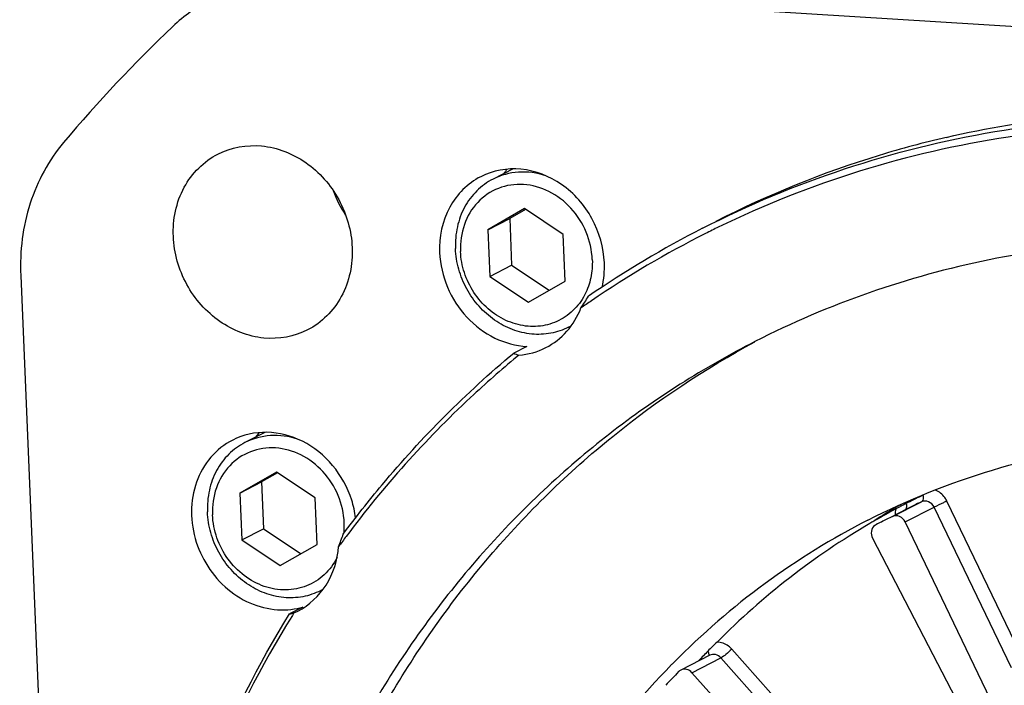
# Model space of a CAD drawing. Header units: millimetres. Extents: x 0 to 420, y 0 to 297.
# Tile 7 of 56: x 167 to 183, y 48 to 58. Entities that reach past the tile are written whole.
import ezdxf

# ---------------------------------------------------------------- set-up
doc = ezdxf.new("R2010")
doc.units = ezdxf.units.MM
doc.header["$LTSCALE"] = 23.1
doc.layers.add('COMPONENTS', color=7, linetype='CONTINUOUS')

msp = doc.modelspace()

# ---------------------------------------------------------------- linework, layer by layer
at = {"layer": 'COMPONENTS', "color": 7, "linetype": 'CONTINUOUS'}
for p, q in [((202.47182, 57.04936), (171.89103, 58.94967)), ((175.35839, 55.95203), (175.03762, 55.7884)), ((175.54188, 55.31536), (174.95364, 54.97762)), ((175.56002, 55.30327), (175.305, 55.15685)), ((176.16145, 54.90257), (175.54188, 55.31536)), ((174.95364, 54.97762), (175.305, 55.15685)), ((175.305, 55.15685), (175.33633, 54.40631)), ((174.95364, 54.97762), (174.98498, 54.22709)), ((176.19279, 54.15203), (176.16145, 54.90257)), ((174.98498, 54.22709), (175.33633, 54.40631)), ((175.33633, 54.40631), (175.93776, 54.00561)), ((167.46101, 54.24553), (168.83524, 21.33142)), ((174.98498, 54.22709), (175.60455, 53.81429)), ((175.60455, 53.81429), (176.19279, 54.15203)), ((175.58041, 53.10615), (175.36959, 52.99862)), ((175.45221, 52.96513), (175.42026, 52.9388)), ((171.3795, 51.72709), (171.05901, 51.5636)), ((171.56327, 51.09057), (170.97503, 50.75283)), ((171.58141, 51.07848), (171.32639, 50.93205)), ((172.18284, 50.67777), (171.56327, 51.09057)), ((170.97503, 50.75283), (171.32639, 50.93205)), ((171.32639, 50.93205), (171.35772, 50.18152)), ((170.97503, 50.75283), (171.00637, 50.00229)), ((172.21418, 49.92724), (172.18284, 50.67777)), ((181.44529, 50.37691), (181.90908, 50.61349)), ((181.66611, 50.58641), (181.65674, 50.58159)), ((181.69322, 50.60028), (181.66611, 50.58641)), ((183.557, 48.05105), (182.31793, 50.62518)), ((181.67023, 50.495), (181.44393, 50.37957)), ((181.65115, 50.28995), (182.11494, 50.52653)), ((181.70205, 50.51117), (181.67023, 50.495)), ((183.35401, 47.9524), (182.11494, 50.52653)), ((181.17282, 50.31777), (181.1466, 50.30264)), ((181.20645, 50.25842), (181.17948, 50.24462)), ((181.22936, 50.27008), (181.20645, 50.25842)), ((183.43745, 46.57896), (181.65115, 50.28995)), ((171.00637, 50.00229), (171.35772, 50.18152)), ((171.35772, 50.18152), (171.95915, 49.78081)), ((171.00637, 50.00229), (171.62594, 49.5895)), ((171.62594, 49.5895), (172.21418, 49.92724)), ((181.12539, 50.0283), (183.02507, 46.37374)), ((171.98437, 48.92522), (171.77356, 48.81769)), ((171.84425, 48.83257), (171.81863, 48.79128)), ((171.84425, 48.83257), (171.90631, 48.86194)), ((180.74849, 46.13613), (178.867, 48.2516)), ((178.51321, 48.15196), (178.04943, 47.91538)), ((178.22905, 47.87305), (178.69284, 48.10963)), ((180.57433, 45.99415), (178.69284, 48.10963)), ((180.9415, 44.82328), (178.22905, 47.87305))]:
    msp.add_line(p, q, dxfattribs=at)
for centre, radius, start, end in [((185.70339, 41.60032), 22.94494, 133.528478, 139.909428), ((186.03651, 40.47282), 16.41456, 103.128322, 107.010282), ((185.98843, 40.6345), 16.24589, 107.014927, 117.007614), ((176.17826, 55.16138), 1.20534, 139.250651, 143.65369), ((174.16437, 56.21929), 1.79999, 199.976531, 214.083227), ((185.77254, 40.55231), 16.221, 117.035297, 124.571551), ((185.67586, 40.56429), 16.07017, 116.308744, 116.743178), ((185.67506, 40.56589), 16.06838, 115.917523, 116.308707), ((185.71132, 40.49828), 16.14507, 116.75012, 124.289102), ((172.90551, 56.11551), 4.27596, 325.96367, 328.93354), ((185.71286, 40.49662), 16.14731, 124.290307, 125.009544), ((175.77904, 54.3348), 1.0349, 297.029748, 299.669547), ((175.51886, 53.24829), 0.2909, 239.127309, 256.75538), ((172.19852, 50.93751), 1.20389, 139.237034, 143.600671), ((187.12981, 39.94255), 11.96427, 115.742685, 116.378085), ((171.23412, 50.14891), 1.61319, 7.376293, 17.77511), ((187.60389, 40.17115), 12.01774, 120.106219, 120.57306), ((186.18233, 41.78327), 9.89401, 117.396304, 117.784565), ((186.41434, 41.3341), 10.39956, 117.224671, 117.392503), ((181.43749, 50.53825), 0.23364, 7.738131, 11.894418), ((187.12936, 39.94345), 11.96326, 116.378095, 117.026525), ((187.07699, 39.89578), 11.8986, 116.378094, 116.854671), ((187.07743, 39.89488), 11.8996, 115.742685, 116.378085), ((187.61101, 40.15923), 12.03163, 120.573357, 122.376383), ((187.13591, 39.95384), 11.95699, 118.110701, 119.914816), ((188.62762, 37.16422), 15.12039, 117.93833, 118.115801), ((186.96254, 40.30243), 11.56782, 117.784408, 117.934877), ((171.4446, 50.22364), 1.2079, 355.365221, 2.406556), ((186.59, 39.49799), 12.15666, 117.094988, 135.40961), ((187.20367, 39.84338), 12.08655, 120.419696, 135.167433), ((187.14667, 39.93499), 11.97869, 120.059298, 120.406487), ((181.23851, 50.12981), 0.1291, 117.209658, 126.021749), ((186.61313, 39.65935), 11.89842, 116.695812, 116.902728), ((186.61356, 39.65847), 11.89941, 115.742685, 116.695791), ((167.33119, 51.95261), 5.61993, 338.521204, 340.699382), ((171.47199, 50.22187), 1.18046, 354.567396, 355.343199), ((186.46786, 39.7484), 17.21498, 143.203683, 143.885875), ((171.80041, 50.11006), 1.03496, 297.029809, 299.758056), ((171.66064, 50.0651), 1.1851, 271.621264, 281.470044), ((171.66715, 50.03023), 1.14963, 281.497607, 286.017509), ((187.41636, 39.59943), 12.41268, 136.021717, 136.48672), ((186.75902, 39.32059), 12.40157, 135.374136, 135.571723), ((187.43344, 39.58323), 12.43622, 136.486747, 137.024334), ((186.91474, 39.30169), 12.36781, 136.022292, 137.415614), ((178.10978, 47.79773), 0.13222, 117.005627, 135.963393)]:
    msp.add_arc(centre, radius, start, end, dxfattribs=at)
for points in [[(170.5119, 58.669), (170.28956, 58.55557), (170.08186, 58.40803), (169.90086, 58.23614)], [(176.78774, 54.05194), (176.81776, 54.18069), (176.8295, 54.3148), (176.82399, 54.44689)], [(175.45221, 52.96513), (175.60146, 52.97696), (175.75126, 53.01853), (175.88462, 53.08656)], [(181.50205, 50.50036), (181.49213, 50.46869), (181.48729, 50.43508), (181.4873, 50.40189)], [(178.63225, 48.36485), (178.58328, 48.3157), (178.53233, 48.26854), (178.48416, 48.21862)]]:
    msp.add_open_spline(points, degree=3, dxfattribs=at)
for points, knots in [([(182.30823, 56.45837), (183.60737, 56.76144), (186.31989, 57.05395), (190.41998, 56.53243), (194.40176, 55.08998), (196.83132, 53.57636), (197.97145, 52.6996)], [0, 0, 0, 0, 0.24091382, 0.48723975, 0.74026072, 1, 1, 1, 1]), ([(178.39945, 55.00079), (179.13242, 55.37473), (180.66214, 56.01285), (183.08286, 56.61274), (185.59002, 56.84658), (189.00749, 56.6647), (193.27435, 55.49492), (196.34249, 53.68261), (197.76064, 52.59206)], [0, 0, 0, 0, 0.12011178, 0.24083426, 0.36273608, 0.48627928, 0.73885934, 1, 1, 1, 1]), ([(197.75223, 52.39838), (196.35954, 53.48324), (193.34568, 55.29415), (189.14813, 56.49353), (185.77749, 56.71831), (183.29994, 56.5252), (180.90206, 55.974), (179.38178, 55.37284), (178.65194, 55.01818)], [0, 0, 0, 0, 0.26111462, 0.5137747, 0.63735788, 0.7592786, 0.87997909, 1, 1, 1, 1]), ([(168.14988, 56.37681), (167.91077, 56.09296), (167.53941, 55.40515), (167.44481, 54.63367), (167.46101, 54.24553)], [0, 0, 0, 0, 0.48858253, 1, 1, 1, 1]), ([(170.62412, 56.19069), (170.83608, 56.29885), (171.34994, 56.38917), (172.08079, 56.09627), (172.61534, 55.48926), (172.7671, 54.95728), (172.77821, 54.69131)], [0, 0, 0, 0, 0.2330494, 0.47955936, 0.7393033, 1, 1, 1, 1]), ([(169.90966, 54.86957), (169.89844, 55.13827), (170.0044, 55.67898), (170.39878, 56.0757), (170.62412, 56.19069)], [0, 0, 0, 0, 0.51528128, 1, 1, 1, 1]), ([(176.82399, 54.44689), (176.81376, 54.69186), (176.67398, 55.18184), (176.18163, 55.74093), (175.50848, 56.0107), (175.03519, 55.92751), (174.83996, 55.82789)], [0, 0, 0, 0, 0.2606967, 0.52044064, 0.7669506, 1, 1, 1, 1]), ([(174.83996, 55.82789), (174.63241, 55.72198), (174.26917, 55.35658), (174.17157, 54.85856), (174.1819, 54.61107)], [0, 0, 0, 0, 0.48471872, 1, 1, 1, 1]), ([(175.03762, 55.7884), (174.94255, 55.7399), (174.76476, 55.61096), (174.56691, 55.34361), (174.44975, 55.02266), (174.43083, 54.79185), (174.43568, 54.67573)], [0, 0, 0, 0, 0.24027982, 0.48533192, 0.73832674, 1, 1, 1, 1]), ([(175.88279, 55.84394), (175.7437, 55.88936), (175.45066, 55.93043), (175.16378, 55.85277), (175.03762, 55.7884)], [0, 0, 0, 0, 0.5081194, 1, 1, 1, 1]), ([(176.63005, 54.49915), (176.62378, 54.64942), (176.55511, 54.95102), (176.30915, 55.33752), (175.95268, 55.61225), (175.53399, 55.73167), (175.11484, 55.67049), (174.76687, 55.43316), (174.54911, 55.06362), (174.51034, 54.7753), (174.51638, 54.6305)], [0, 0, 0, 0, 0.13161228, 0.2642182, 0.39351404, 0.5169194, 0.63520163, 0.75236883, 0.87317887, 1, 1, 1, 1]), ([(172.06375, 53.3702), (171.85178, 53.26203), (171.33793, 53.17171), (170.60708, 53.46461), (170.07252, 54.07162), (169.92076, 54.60361), (169.90966, 54.86957)], [0, 0, 0, 0, 0.2330494, 0.47955936, 0.7393033, 1, 1, 1, 1]), ([(187.02925, 54.76871), (185.68441, 54.85228), (182.98115, 54.67794), (180.42022, 53.78639), (179.23845, 53.18358)], [0, 0, 0, 0, 0.50389054, 1, 1, 1, 1]), ([(172.77821, 54.69131), (172.78943, 54.42261), (172.68347, 53.8819), (172.28909, 53.48519), (172.06375, 53.3702)], [0, 0, 0, 0, 0.51528128, 1, 1, 1, 1]), ([(176.24936, 53.41294), (176.15999, 53.36735), (175.96498, 53.30157), (175.65377, 53.28999), (175.34305, 53.36443), (175.05325, 53.51911), (174.80245, 53.7433), (174.60626, 54.02248), (174.4769, 54.33866), (174.44035, 54.56372), (174.43568, 54.67573)], [0, 0, 0, 0, 0.11577838, 0.23360756, 0.35492763, 0.48020622, 0.60889553, 0.73964222, 0.87062617, 1, 1, 1, 1]), ([(174.1819, 54.61107), (174.18981, 54.42159), (174.27696, 54.04133), (174.58948, 53.55544), (175.04056, 53.2126), (175.40307, 53.11456), (175.58041, 53.10615)], [0, 0, 0, 0, 0.25479198, 0.51143191, 0.76148342, 1, 1, 1, 1]), ([(176.39903, 53.76539), (176.33336, 53.68475), (176.17433, 53.54434), (175.87769, 53.42739), (175.55399, 53.4162), (175.23452, 53.51014), (174.94758, 53.69857), (174.71762, 53.96381), (174.56414, 54.28205), (174.52122, 54.51471), (174.51638, 54.6305)], [0, 0, 0, 0, 0.1175653, 0.23445181, 0.35358617, 0.47697579, 0.60500464, 0.73644932, 0.8689924, 1, 1, 1, 1]), ([(176.63005, 54.49915), (176.63413, 54.40151), (176.61922, 54.20752), (176.55526, 54.02336), (176.51216, 53.93913)], [0, 0, 0, 0, 0.50807774, 1, 1, 1, 1]), ([(176.51216, 53.93913), (176.50421, 53.9236), (176.47113, 53.86283), (176.4317, 53.8055), (176.39903, 53.76539)], [0, 0, 0, 0, 0.2522422, 1, 1, 1, 1]), ([(175.88462, 53.08656), (176.01114, 53.15111), (176.24461, 53.33288), (176.39573, 53.58614), (176.44894, 53.72218)], [0, 0, 0, 0, 0.49299377, 1, 1, 1, 1]), ([(179.23845, 53.18358), (178.41909, 52.76564), (176.8497, 51.76785), (174.80772, 49.84875), (173.1274, 47.55752), (171.41673, 44.06818), (170.41712, 39.09901), (171.12069, 32.95854), (173.60716, 27.19988), (177.6129, 22.42368), (181.9385, 19.65172), (185.68689, 18.39822), (187.60844, 18.10397), (188.56256, 18.04468)], [0, 0, 0, 0, 0.05807988, 0.11661059, 0.17598391, 0.23648554, 0.36091408, 0.48987546, 0.62107509, 0.75138592, 0.87800749, 0.93963638, 1, 1, 1, 1]), ([(188.84364, 18.18807), (187.89639, 18.24693), (185.98879, 18.53777), (182.26599, 19.7752), (177.96409, 22.51125), (173.96317, 27.23073), (171.45291, 32.93073), (170.69552, 39.02448), (171.62647, 43.97532), (173.27377, 47.47125), (174.90471, 49.77812), (176.89712, 51.72418), (178.43538, 52.748), (179.24014, 53.18064)], [0, 0, 0, 0, 0.0603253, 0.12190602, 0.24841263, 0.37861296, 0.50976262, 0.63877322, 0.7633396, 0.82391747, 0.88335587, 0.94192436, 1, 1, 1, 1]), ([(172.63526, 50.09508), (172.83489, 50.36455), (173.65813, 51.411), (174.60508, 52.36045), (175.36959, 52.99862)], [0, 0, 0, 0, 0.25191779, 1, 1, 1, 1]), ([(175.42026, 52.9388), (175.16603, 52.72874), (174.16944, 51.8534), (173.27937, 50.85749), (172.68262, 50.0597)], [0, 0, 0, 0, 0.24869339, 1, 1, 1, 1]), ([(172.7703, 50.64139), (172.70582, 50.84279), (172.49899, 51.21995), (172.00984, 51.61704), (171.4211, 51.77566), (171.02846, 51.68836), (170.86138, 51.6031)], [0, 0, 0, 0, 0.26380957, 0.5213865, 0.76601033, 1, 1, 1, 1]), ([(171.90095, 51.6202), (171.76229, 51.66505), (171.47034, 51.7053), (171.1847, 51.62773), (171.05901, 51.5636)], [0, 0, 0, 0, 0.5080674, 1, 1, 1, 1]), ([(170.86138, 51.6031), (170.7292, 51.53565), (170.48597, 51.34257), (170.25452, 50.93213), (170.17536, 50.45174), (170.22793, 50.12456), (170.27838, 49.96698)], [0, 0, 0, 0, 0.23688106, 0.48102708, 0.73589905, 1, 1, 1, 1]), ([(171.05901, 51.5636), (170.96395, 51.51511), (170.78616, 51.38617), (170.5883, 51.11882), (170.47114, 50.79787), (170.45222, 50.56705), (170.45707, 50.45093)], [0, 0, 0, 0, 0.24027982, 0.48533192, 0.73832674, 1, 1, 1, 1]), ([(181.05304, 50.32049), (181.69296, 50.6469), (183.03912, 51.18723), (184.45972, 51.47893), (185.1783, 51.56237)], [0, 0, 0, 0, 0.49824876, 1, 1, 1, 1]), ([(172.65144, 50.27436), (172.64517, 50.42463), (172.5765, 50.72623), (172.33054, 51.11273), (171.97407, 51.38746), (171.55538, 51.50688), (171.13623, 51.44569), (170.78826, 51.20836), (170.57051, 50.83883), (170.53173, 50.5505), (170.53777, 50.4057)], [0, 0, 0, 0, 0.13161228, 0.2642182, 0.39351404, 0.5169194, 0.63520163, 0.75236883, 0.87317887, 1, 1, 1, 1]), ([(181.93336, 50.71941), (181.93567, 50.70732), (181.94052, 50.67208), (181.93128, 50.62481), (181.90908, 50.61349)], [0, 0, 0, 0, 0.3304408, 1, 1, 1, 1]), ([(182.31793, 50.62518), (182.30842, 50.64493), (182.26495, 50.71857), (182.19478, 50.77691), (182.13623, 50.80148)], [0, 0, 0, 0, 0.25662218, 1, 1, 1, 1]), ([(181.669, 50.56971), (181.67021, 50.56072), (181.67244, 50.53252), (181.66589, 50.4994), (181.6509, 50.48638)], [0, 0, 0, 0, 0.31366825, 1, 1, 1, 1]), ([(182.11494, 50.52653), (182.09669, 50.56443), (182.03561, 50.62885), (181.94373, 50.6302), (181.90908, 50.61349)], [0, 0, 0, 0, 0.52230038, 1, 1, 1, 1]), ([(182.31793, 50.62518), (182.29919, 50.61631), (182.23132, 50.58386), (182.16348, 50.5513), (182.11494, 50.52653)], [0, 0, 0, 0, 0.27555731, 1, 1, 1, 1]), ([(172.27075, 49.18815), (172.18138, 49.14256), (171.98637, 49.07678), (171.67516, 49.0652), (171.36444, 49.13964), (171.07465, 49.29432), (170.82384, 49.5185), (170.62765, 49.79769), (170.49829, 50.11387), (170.46175, 50.33892), (170.45707, 50.45093)], [0, 0, 0, 0, 0.11577838, 0.23360756, 0.35492763, 0.48020622, 0.60889553, 0.73964222, 0.87062617, 1, 1, 1, 1]), ([(172.53553, 49.71823), (172.4839, 49.61628), (172.34599, 49.42991), (172.05284, 49.24486), (171.70999, 49.17984), (171.35772, 49.2406), (171.03361, 49.41718), (170.76994, 49.68939), (170.59251, 50.02839), (170.54301, 50.2803), (170.53777, 50.4057)], [0, 0, 0, 0, 0.11974173, 0.23696619, 0.35509942, 0.47712776, 0.60425144, 0.73554321, 0.86849049, 1, 1, 1, 1]), ([(181.65115, 50.28995), (181.63291, 50.32785), (181.57182, 50.39227), (181.47994, 50.39362), (181.44529, 50.37691)], [0, 0, 0, 0, 0.52230039, 1, 1, 1, 1]), ([(181.16259, 50.23423), (181.13374, 50.21327), (181.09229, 50.14163), (181.10756, 50.06261), (181.12539, 50.0283)], [0, 0, 0, 0, 0.47974094, 1, 1, 1, 1]), ([(170.27838, 49.96698), (170.37683, 49.65948), (170.67125, 49.23227), (171.23209, 48.92682), (171.54368, 48.87616), (171.69417, 48.88047)], [0, 0, 0, 0, 0.5120936, 0.76121047, 1, 1, 1, 1]), ([(171.90632, 48.86193), (172.08915, 48.95532), (172.41499, 49.25834), (172.54349, 49.67949), (172.56083, 49.89484)], [0, 0, 0, 0, 0.48726297, 1, 1, 1, 1]), ([(172.72591, 26.00824), (171.60592, 27.73971), (169.82324, 31.49323), (168.7201, 37.54473), (169.2762, 43.52267), (170.77633, 47.19003), (171.77356, 48.81769)], [0, 0, 0, 0, 0.25810003, 0.51316188, 0.76108382, 1, 1, 1, 1]), ([(171.77356, 48.81769), (171.7911, 48.81833), (171.81518, 48.82264), (171.83808, 48.83028), (171.84426, 48.83257)], [0, 0, 0, 0, 0.72693493, 1, 1, 1, 1]), ([(171.81863, 48.79128), (170.81542, 47.16999), (169.30338, 43.51153), (168.73448, 37.54026), (169.83019, 31.49227), (171.61148, 27.74126), (172.7314, 26.01157)], [0, 0, 0, 0, 0.23885709, 0.486758, 0.74184679, 1, 1, 1, 1]), ([(178.867, 48.2516), (178.85165, 48.26886), (178.78728, 48.32932), (178.69741, 48.36391), (178.63225, 48.36485)], [0, 0, 0, 0, 0.26164557, 1, 1, 1, 1]), ([(178.48416, 48.21862), (178.48773, 48.21129), (178.49765, 48.18766), (178.50228, 48.15807), (178.49419, 48.14198)], [0, 0, 0, 0, 0.31156996, 1, 1, 1, 1]), ([(178.867, 48.2516), (178.83735, 48.22132), (178.78123, 48.17174), (178.72193, 48.12447), (178.69284, 48.10963)], [0, 0, 0, 0, 0.56470416, 1, 1, 1, 1]), ([(178.69284, 48.10963), (178.67043, 48.13482), (178.61212, 48.17308), (178.54108, 48.1662), (178.51322, 48.15195)], [0, 0, 0, 0, 0.51865835, 1, 1, 1, 1]), ([(188.70625, 21.4786), (187.30143, 21.5659), (184.45232, 22.21295), (180.60738, 24.40779), (177.41691, 27.63977), (175.14722, 31.63106), (173.98474, 36.04721), (174.03498, 40.5216), (175.30518, 44.67213), (176.93932, 47.01907), (177.90271, 48.00189)], [0, 0, 0, 0, 0.12042074, 0.24537652, 0.3740134, 0.50432806, 0.63382246, 0.76023853, 0.88225522, 1, 1, 1, 1]), ([(178.22905, 47.87305), (178.20668, 47.8982), (178.1485, 47.93641), (178.0776, 47.92968), (178.04975, 47.91553)], [0, 0, 0, 0, 0.51863954, 1, 1, 1, 1])]:
    msp.add_open_spline(points, degree=3, knots=knots, dxfattribs=at)

doc.saveas('drawing.dxf')
